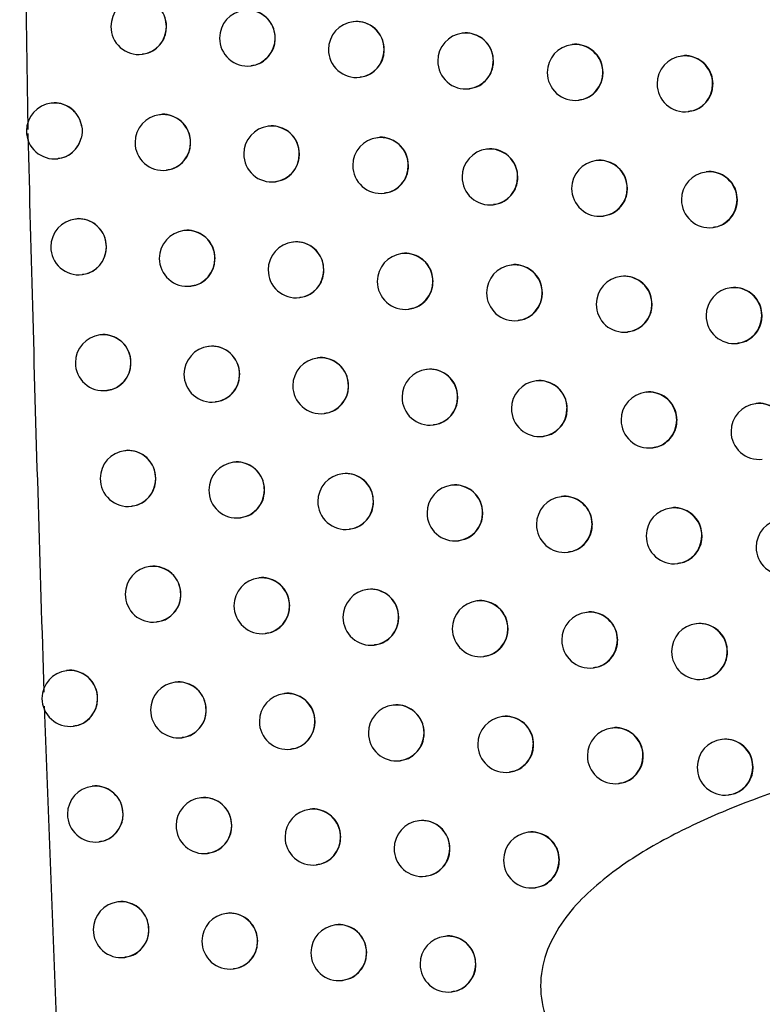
# Model space of a CAD drawing. Header units: millimetres. Extents: x 15231 to 16570, y 10019 to 11489.
# Tile 140 of 206: x 16239 to 16253, y 10614 to 10632. Entities that reach past the tile are written whole.
import ezdxf

# ---------------------------------------------------------------- set-up
doc = ezdxf.new("R2010")
doc.units = ezdxf.units.MM

msp = doc.modelspace()

# ---------------------------------------------------------------- linework, layer by layer
at = {"color": 7, "linetype": 'Continuous', "lineweight": 25}
for p, q in [((16239.235, 10639.983), (16239.379, 10630.043)), ((16245.207, 10631.968), (16245.199, 10631.967)), ((16247.161, 10631.763), (16247.153, 10631.762)), ((16249.12, 10631.559), (16249.112, 10631.558)), ((16241.426, 10631.386), (16241.432, 10631.387)), ((16251.084, 10631.355), (16251.076, 10631.354)), ((16243.37, 10631.18), (16243.376, 10631.181)), ((16245.318, 10630.974), (16245.325, 10630.975)), ((16247.272, 10630.769), (16247.279, 10630.77)), ((16239.807, 10630.512), (16239.798, 10630.511)), ((16249.231, 10630.565), (16249.238, 10630.566)), ((16251.195, 10630.361), (16251.202, 10630.362)), ((16241.746, 10630.305), (16241.738, 10630.304)), ((16243.691, 10630.099), (16243.683, 10630.098)), ((16245.641, 10629.894), (16245.633, 10629.893)), ((16247.596, 10629.689), (16247.588, 10629.688)), ((16239.917, 10629.518), (16239.923, 10629.519)), ((16249.556, 10629.484), (16249.548, 10629.483)), ((16241.857, 10629.311), (16241.863, 10629.312)), ((16251.52, 10629.281), (16251.513, 10629.28)), ((16243.802, 10629.105), (16243.809, 10629.106)), ((16245.752, 10628.9), (16245.759, 10628.9)), ((16247.707, 10628.695), (16247.714, 10628.696)), ((16240.241, 10628.438), (16240.233, 10628.437)), ((16249.667, 10628.49), (16249.674, 10628.491)), ((16242.182, 10628.231), (16242.174, 10628.23)), ((16251.632, 10628.287), (16251.639, 10628.288)), ((16244.128, 10628.025), (16244.12, 10628.024)), ((16246.079, 10627.82), (16246.071, 10627.819)), ((16248.035, 10627.615), (16248.028, 10627.614)), ((16240.352, 10627.444), (16240.358, 10627.445)), ((16249.996, 10627.411), (16249.988, 10627.41)), ((16242.293, 10627.237), (16242.299, 10627.238)), ((16251.962, 10627.207), (16251.954, 10627.206)), ((16244.239, 10627.031), (16244.246, 10627.032)), ((16246.19, 10626.826), (16246.197, 10626.827)), ((16248.147, 10626.621), (16248.153, 10626.622)), ((16240.68, 10626.365), (16240.672, 10626.364)), ((16250.107, 10626.417), (16250.114, 10626.418)), ((16242.623, 10626.158), (16242.614, 10626.157)), ((16252.073, 10626.213), (16252.08, 10626.214)), ((16244.57, 10625.952), (16244.562, 10625.951)), ((16246.522, 10625.747), (16246.514, 10625.746)), ((16248.479, 10625.542), (16248.471, 10625.541)), ((16240.791, 10625.371), (16240.797, 10625.371)), ((16250.441, 10625.338), (16250.433, 10625.337)), ((16242.733, 10625.164), (16242.74, 10625.165)), ((16252.407, 10625.135), (16252.4, 10625.134)), ((16244.681, 10624.958), (16244.688, 10624.959)), ((16246.633, 10624.753), (16246.64, 10624.754)), ((16248.59, 10624.549), (16248.597, 10624.549)), ((16250.552, 10624.344), (16250.559, 10624.345)), ((16241.124, 10624.292), (16241.115, 10624.291)), ((16243.068, 10624.086), (16243.059, 10624.085)), ((16245.016, 10623.88), (16245.008, 10623.879)), ((16246.969, 10623.675), (16246.962, 10623.674)), ((16248.927, 10623.471), (16248.92, 10623.47)), ((16241.234, 10623.298), (16241.241, 10623.299)), ((16250.89, 10623.267), (16250.882, 10623.266)), ((16243.178, 10623.092), (16243.185, 10623.093)), ((16245.127, 10622.887), (16245.134, 10622.887)), ((16247.081, 10622.681), (16247.087, 10622.682)), ((16249.039, 10622.477), (16249.046, 10622.478)), ((16241.572, 10622.221), (16241.564, 10622.22)), ((16251.001, 10622.273), (16251.008, 10622.274)), ((16243.517, 10622.015), (16243.509, 10622.014)), ((16245.467, 10621.809), (16245.459, 10621.808)), ((16247.421, 10621.604), (16247.413, 10621.603)), ((16249.38, 10621.4), (16249.372, 10621.399)), ((16241.683, 10621.227), (16241.689, 10621.228)), ((16251.344, 10621.196), (16251.336, 10621.195)), ((16243.628, 10621.021), (16243.634, 10621.022)), ((16245.578, 10620.816), (16245.584, 10620.816)), ((16247.532, 10620.611), (16247.539, 10620.611)), ((16240.083, 10620.357), (16240.075, 10620.356)), ((16249.491, 10620.406), (16249.498, 10620.407)), ((16242.025, 10620.151), (16242.016, 10620.15)), ((16251.455, 10620.202), (16251.462, 10620.203)), ((16243.971, 10619.945), (16243.963, 10619.944)), ((16239.674, 10619.72), (16240.059, 10609.795)), ((16245.922, 10619.739), (16245.914, 10619.738)), ((16247.877, 10619.535), (16247.869, 10619.534)), ((16240.194, 10619.363), (16240.2, 10619.364)), ((16249.837, 10619.33), (16249.83, 10619.329)), ((16242.135, 10619.157), (16242.142, 10619.158)), ((16251.802, 10619.127), (16251.794, 10619.126)), ((16244.082, 10618.951), (16244.089, 10618.952)), ((16246.033, 10618.746), (16246.04, 10618.746)), ((16247.988, 10618.541), (16247.995, 10618.542)), ((16249.949, 10618.336), (16249.956, 10618.337)), ((16240.539, 10618.288), (16240.531, 10618.287)), ((16242.482, 10618.082), (16242.474, 10618.081)), ((16251.913, 10618.133), (16251.92, 10618.134)), ((16244.43, 10617.876), (16244.421, 10617.875)), ((16246.382, 10617.67), (16246.374, 10617.669)), ((16248.338, 10617.466), (16248.33, 10617.465)), ((16240.65, 10617.294), (16240.656, 10617.295)), ((16242.593, 10617.088), (16242.599, 10617.088)), ((16244.54, 10616.882), (16244.547, 10616.883)), ((16246.493, 10616.677), (16246.499, 10616.677)), ((16248.449, 10616.472), (16248.456, 10616.473)), ((16241, 10616.219), (16240.991, 10616.218)), ((16242.944, 10616.013), (16242.936, 10616.012)), ((16244.893, 10615.808), (16244.885, 10615.807)), ((16246.846, 10615.602), (16246.838, 10615.601)), ((16241.11, 10615.226), (16241.117, 10615.226)), ((16243.055, 10615.019), (16243.061, 10615.02)), ((16245.004, 10614.814), (16245.01, 10614.815)), ((16246.957, 10614.609), (16246.964, 10614.609))]:
    msp.add_line(p, q, dxfattribs=at)
for centre, radius, start, end in [((16241.366, 10631.883), 0.5, 96.8344, 180), ((16241.363, 10631.885), 0.498, 359.7837, 96.4942), ((16243.31, 10631.676), 0.5, 96.8344, 180), ((16243.307, 10631.678), 0.498, 359.7837, 96.4942), ((16245.259, 10631.471), 0.5, 96.8344, 180), ((16245.256, 10631.473), 0.498, 359.7837, 96.4942), ((16241.366, 10631.883), 0.5, 180, 276.8344), ((16241.364, 10631.879), 0.496, 277.0815, 0.4598), ((16247.213, 10631.266), 0.5, 96.8344, 180), ((16247.21, 10631.268), 0.498, 359.7837, 96.4942), ((16243.31, 10631.676), 0.5, 180, 276.8344), ((16243.308, 10631.672), 0.496, 277.0815, 0.4598), ((16249.172, 10631.061), 0.5, 96.8344, 180), ((16249.168, 10631.063), 0.498, 359.7837, 96.4942), ((16245.259, 10631.471), 0.5, 180, 276.8344), ((16245.257, 10631.467), 0.496, 277.0815, 0.4598), ((16247.213, 10631.266), 0.5, 180, 276.8344), ((16247.211, 10631.262), 0.496, 277.0815, 0.4598), ((16251.136, 10630.857), 0.5, 96.8344, 180), ((16251.132, 10630.859), 0.498, 359.7837, 96.4942), ((16249.172, 10631.061), 0.5, 180, 276.8344), ((16249.17, 10631.057), 0.496, 277.0815, 0.4598), ((16251.136, 10630.857), 0.5, 180, 276.8344), ((16251.134, 10630.853), 0.496, 277.0815, 0.4598), ((16239.857, 10630.014), 0.5, 96.8344, 180), ((16239.855, 10630.018), 0.497, 10.1929, 96.5749), ((16241.798, 10629.808), 0.5, 96.8344, 180), ((16241.794, 10629.81), 0.498, 359.7837, 96.4942), ((16239.857, 10630.014), 0.5, 180, 276.8344), ((16243.743, 10629.602), 0.5, 96.8344, 180), ((16243.739, 10629.604), 0.498, 359.7837, 96.4942), ((16239.857, 10630.009), 0.494, 276.9916, 345.3992), ((16241.798, 10629.808), 0.5, 180, 276.8344), ((16241.796, 10629.804), 0.496, 277.0815, 0.4598), ((16245.693, 10629.396), 0.5, 96.8344, 180), ((16245.689, 10629.398), 0.498, 359.7837, 96.4942), ((16247.648, 10629.191), 0.5, 96.8344, 180), ((16247.644, 10629.193), 0.498, 359.7837, 96.4942), ((16243.743, 10629.602), 0.5, 180, 276.8344), ((16243.741, 10629.598), 0.496, 277.0815, 0.4598), ((16249.608, 10628.987), 0.5, 96.8344, 180), ((16249.604, 10628.989), 0.498, 359.7837, 96.4942), ((16245.693, 10629.396), 0.5, 180, 276.8344), ((16245.691, 10629.392), 0.496, 277.0815, 0.4598), ((16251.572, 10628.783), 0.5, 96.8344, 180), ((16251.569, 10628.785), 0.498, 359.7837, 96.4942), ((16247.648, 10629.191), 0.5, 180, 276.8344), ((16247.646, 10629.187), 0.496, 277.0815, 0.4598), ((16249.608, 10628.987), 0.5, 180, 276.8344), ((16249.606, 10628.983), 0.496, 277.0815, 0.4598), ((16251.572, 10628.783), 0.5, 180, 276.8344), ((16251.571, 10628.779), 0.496, 277.0815, 0.4598), ((16240.292, 10627.94), 0.5, 96.8344, 180), ((16240.289, 10627.942), 0.498, 359.7837, 96.4942), ((16242.233, 10627.734), 0.5, 96.8344, 180), ((16242.23, 10627.736), 0.498, 359.7837, 96.4942), ((16244.177, 10627.53), 0.498, 359.7837, 96.4942), ((16240.292, 10627.94), 0.5, 180, 276.8344), ((16240.29, 10627.936), 0.496, 277.0815, 0.4598), ((16244.18, 10627.528), 0.5, 96.8344, 180), ((16242.233, 10627.734), 0.5, 180, 276.8344), ((16242.232, 10627.73), 0.496, 277.0815, 0.4598), ((16246.131, 10627.322), 0.5, 96.8344, 180), ((16246.128, 10627.324), 0.498, 359.7837, 96.4942), ((16244.18, 10627.528), 0.5, 180, 276.8344), ((16244.178, 10627.524), 0.496, 277.0815, 0.4598), ((16248.087, 10627.118), 0.5, 96.8344, 180), ((16248.084, 10627.12), 0.498, 359.7837, 96.4942), ((16246.131, 10627.322), 0.5, 180, 276.8344), ((16246.129, 10627.318), 0.496, 277.0815, 0.4598), ((16250.048, 10626.913), 0.5, 96.8344, 180), ((16250.045, 10626.915), 0.498, 359.7837, 96.4942), ((16252.014, 10626.71), 0.5, 96.8344, 180), ((16252.01, 10626.712), 0.498, 359.7837, 96.4942), ((16248.087, 10627.118), 0.5, 180, 276.8344), ((16248.085, 10627.114), 0.496, 277.0815, 0.4598), ((16250.048, 10626.913), 0.5, 180, 276.8344), ((16250.046, 10626.909), 0.496, 277.0815, 0.4598), ((16252.014, 10626.71), 0.5, 180, 276.8344), ((16252.012, 10626.706), 0.496, 277.0815, 0.4598), ((16240.731, 10625.867), 0.5, 96.8344, 180), ((16240.728, 10625.869), 0.498, 359.7837, 96.4942), ((16242.674, 10625.661), 0.5, 96.8344, 180), ((16242.671, 10625.663), 0.498, 359.7837, 96.4942), ((16244.621, 10625.455), 0.5, 96.8344, 180), ((16244.618, 10625.457), 0.498, 359.7837, 96.4942), ((16240.731, 10625.867), 0.5, 180, 276.8344), ((16240.73, 10625.863), 0.496, 277.0815, 0.4598), ((16246.574, 10625.25), 0.5, 96.8344, 180), ((16246.571, 10625.252), 0.498, 359.7837, 96.4942), ((16242.674, 10625.661), 0.5, 180, 276.8344), ((16242.672, 10625.657), 0.496, 277.0815, 0.4598), ((16244.621, 10625.455), 0.5, 180, 276.8344), ((16244.62, 10625.451), 0.496, 277.0815, 0.4598), ((16248.531, 10625.045), 0.5, 96.8344, 180), ((16248.528, 10625.047), 0.498, 359.7837, 96.4942), ((16246.574, 10625.25), 0.5, 180, 276.8344), ((16246.572, 10625.246), 0.496, 277.0815, 0.4598), ((16250.493, 10624.841), 0.5, 96.8344, 180), ((16250.489, 10624.843), 0.498, 359.7837, 96.4942), ((16248.531, 10625.045), 0.5, 180, 276.8344), ((16248.529, 10625.041), 0.496, 277.0815, 0.4598), ((16252.459, 10624.637), 0.5, 96.8344, 180), ((16252.456, 10624.639), 0.498, 359.7837, 96.4942), ((16250.493, 10624.841), 0.5, 180, 276.8344), ((16250.491, 10624.837), 0.496, 277.0815, 0.4598), ((16252.459, 10624.637), 0.5, 180, 276.8344), ((16241.175, 10623.795), 0.5, 96.8344, 180), ((16241.172, 10623.797), 0.498, 359.7837, 96.4942), ((16243.119, 10623.589), 0.5, 96.8344, 180), ((16243.116, 10623.591), 0.498, 359.7837, 96.4942), ((16245.068, 10623.383), 0.5, 96.8344, 180), ((16245.064, 10623.385), 0.498, 359.7837, 96.4942), ((16241.175, 10623.795), 0.5, 180, 276.8344), ((16241.173, 10623.791), 0.496, 277.0815, 0.4598), ((16247.021, 10623.178), 0.5, 96.8344, 180), ((16247.018, 10623.18), 0.498, 359.7837, 96.4942), ((16243.119, 10623.589), 0.5, 180, 276.8344), ((16243.117, 10623.585), 0.496, 277.0815, 0.4598), ((16248.979, 10622.973), 0.5, 96.8344, 180), ((16248.976, 10622.975), 0.498, 359.7837, 96.4942), ((16245.068, 10623.383), 0.5, 180, 276.8344), ((16245.066, 10623.379), 0.496, 277.0815, 0.4598), ((16247.021, 10623.178), 0.5, 180, 276.8344), ((16247.019, 10623.174), 0.496, 277.0815, 0.4598), ((16250.942, 10622.769), 0.5, 96.8344, 180), ((16250.939, 10622.771), 0.498, 359.7837, 96.4942), ((16248.979, 10622.973), 0.5, 180, 276.8344), ((16248.977, 10622.969), 0.496, 277.0815, 0.4598), ((16252.909, 10622.566), 0.5, 96.8344, 180), ((16250.942, 10622.769), 0.5, 180, 276.8344), ((16250.94, 10622.765), 0.496, 277.0815, 0.4598), ((16252.909, 10622.566), 0.5, 180, 276.8344), ((16241.623, 10621.724), 0.5, 96.8344, 180), ((16241.62, 10621.725), 0.498, 359.7837, 96.4942), ((16243.568, 10621.518), 0.5, 96.8344, 180), ((16243.565, 10621.519), 0.498, 359.7837, 96.4942), ((16241.623, 10621.724), 0.5, 180, 276.8344), ((16241.621, 10621.72), 0.496, 277.0815, 0.4598), ((16245.518, 10621.312), 0.5, 96.8344, 180), ((16245.515, 10621.314), 0.498, 359.7837, 96.4942), ((16243.568, 10621.518), 0.5, 180, 276.8344), ((16243.567, 10621.514), 0.496, 277.0815, 0.4598), ((16247.473, 10621.107), 0.5, 96.8344, 180), ((16247.47, 10621.109), 0.498, 359.7837, 96.4942), ((16249.432, 10620.903), 0.5, 96.8344, 180), ((16249.429, 10620.905), 0.498, 359.7837, 96.4942), ((16245.518, 10621.312), 0.5, 180, 276.8344), ((16245.517, 10621.308), 0.496, 277.0815, 0.4598), ((16251.396, 10620.699), 0.5, 96.8344, 180), ((16251.392, 10620.701), 0.498, 359.7837, 96.4942), ((16247.473, 10621.107), 0.5, 180, 276.8344), ((16247.471, 10621.103), 0.496, 277.0815, 0.4598), ((16249.432, 10620.903), 0.5, 180, 276.8344), ((16249.43, 10620.899), 0.496, 277.0815, 0.4598), ((16251.396, 10620.699), 0.5, 180, 276.8344), ((16251.394, 10620.695), 0.496, 277.0815, 0.4598), ((16240.134, 10619.86), 0.5, 96.8344, 180), ((16240.131, 10619.862), 0.498, 359.7837, 96.4942), ((16242.076, 10619.653), 0.5, 96.8344, 180), ((16242.073, 10619.655), 0.498, 359.7837, 96.4942), ((16244.022, 10619.447), 0.5, 96.8344, 180), ((16244.019, 10619.449), 0.498, 359.7837, 96.4942), ((16240.134, 10619.86), 0.5, 180, 276.8344), ((16240.133, 10619.856), 0.496, 277.0815, 0.4598), ((16242.076, 10619.653), 0.5, 180, 276.8344), ((16242.074, 10619.649), 0.496, 277.0815, 0.4598), ((16245.973, 10619.242), 0.5, 96.8344, 180), ((16245.97, 10619.244), 0.498, 359.7837, 96.4942), ((16244.022, 10619.447), 0.5, 180, 276.8344), ((16244.021, 10619.443), 0.496, 277.0815, 0.4598), ((16247.929, 10619.037), 0.5, 96.8344, 180), ((16247.926, 10619.039), 0.498, 359.7837, 96.4942), ((16245.973, 10619.242), 0.5, 180, 276.8344), ((16245.972, 10619.238), 0.496, 277.0815, 0.4598), ((16249.889, 10618.833), 0.5, 96.8344, 180), ((16249.886, 10618.835), 0.498, 359.7837, 96.4942), ((16251.854, 10618.629), 0.5, 96.8344, 180), ((16251.851, 10618.631), 0.498, 359.7837, 96.4942), ((16247.929, 10619.037), 0.5, 180, 276.8344), ((16247.927, 10619.033), 0.496, 277.0815, 0.4598), ((16249.889, 10618.833), 0.5, 180, 276.8344), ((16249.887, 10618.829), 0.496, 277.0815, 0.4598), ((16251.854, 10618.629), 0.5, 180, 276.8344), ((16251.852, 10618.625), 0.496, 277.0815, 0.4598), ((16240.59, 10617.79), 0.5, 96.8344, 180), ((16240.587, 10617.792), 0.498, 359.7837, 96.4942), ((16242.533, 10617.584), 0.5, 96.8344, 180), ((16242.53, 10617.586), 0.498, 359.7837, 96.4942), ((16244.481, 10617.378), 0.5, 96.8344, 180), ((16244.478, 10617.38), 0.498, 359.7837, 96.4942), ((16240.59, 10617.79), 0.5, 180, 276.8344), ((16240.589, 10617.786), 0.496, 277.0815, 0.4598), ((16246.433, 10617.173), 0.5, 96.8344, 180), ((16246.43, 10617.175), 0.498, 359.7837, 96.4942), ((16242.533, 10617.584), 0.5, 180, 276.8344), ((16242.532, 10617.58), 0.496, 277.0815, 0.4598), ((16248.39, 10616.968), 0.5, 96.8344, 180), ((16248.386, 10616.97), 0.498, 359.7837, 96.4942), ((16244.481, 10617.378), 0.5, 180, 276.8344), ((16244.479, 10617.374), 0.496, 277.0815, 0.4598), ((16246.433, 10617.173), 0.5, 180, 276.8344), ((16246.431, 10617.169), 0.496, 277.0815, 0.4598), ((16248.39, 10616.968), 0.5, 180, 276.8344), ((16248.388, 10616.964), 0.496, 277.0815, 0.4598), ((16241.051, 10615.722), 0.5, 96.8344, 180), ((16241.048, 10615.724), 0.498, 359.7837, 96.4942), ((16242.995, 10615.516), 0.5, 96.8344, 180), ((16242.992, 10615.518), 0.498, 359.7837, 96.4942), ((16241.051, 10615.722), 0.5, 180, 276.8344), ((16241.049, 10615.718), 0.496, 277.0815, 0.4598), ((16244.944, 10615.31), 0.5, 96.8344, 180), ((16244.941, 10615.312), 0.498, 359.7837, 96.4942), ((16246.897, 10615.105), 0.5, 96.8344, 180), ((16246.894, 10615.107), 0.498, 359.7837, 96.4942), ((16242.995, 10615.516), 0.5, 180, 276.8344), ((16242.994, 10615.512), 0.496, 277.0815, 0.4598), ((16244.944, 10615.31), 0.5, 180, 276.8344), ((16244.942, 10615.306), 0.496, 277.0815, 0.4598), ((16246.897, 10615.105), 0.5, 180, 276.8344), ((16246.896, 10615.101), 0.496, 277.0815, 0.4598)]:
    msp.add_arc(centre, radius, start, end, dxfattribs=at)
for points in [[(16257.924, 10621.957), (16252.127, 10648.318), (16247.406, 10674.866), (16243.76, 10701.601)], [(16240.343, 10630.105), (16240.357, 10630.032), (16240.354, 10629.956), (16240.335, 10629.884)]]:
    msp.add_open_spline(points, degree=3, dxfattribs=at)
for points, knots in [([(16244.841, 10693.969), (16246.641, 10681.482), (16248.678, 10669.028), (16253.224, 10644.19), (16255.731, 10631.819), (16258.473, 10619.498)], [0, 0, 0, 0, 0.5, 0.5, 1, 1, 1, 1]), ([(16241.861, 10631.883), (16241.856, 10631.939), (16241.845, 10632.051), (16241.761, 10632.2), (16241.637, 10632.315), (16241.484, 10632.376), (16241.369, 10632.396), (16241.316, 10632.38), (16241.315, 10632.38)], [0, 0, 0, 0, 0.198777, 0.39754, 0.596674, 0.796564, 0.997179, 1, 1, 1, 1]), ([(16243.807, 10631.677), (16243.801, 10631.733), (16243.79, 10631.845), (16243.706, 10631.994), (16243.581, 10632.11), (16243.428, 10632.17), (16243.313, 10632.19), (16243.259, 10632.174), (16243.259, 10632.174)], [0, 0, 0, 0, 0.199123, 0.3982375, 0.5975932, 0.7974418, 0.9977671, 1, 1, 1, 1]), ([(16245.757, 10631.471), (16245.751, 10631.527), (16245.74, 10631.64), (16245.655, 10631.789), (16245.531, 10631.904), (16245.376, 10631.964), (16245.261, 10631.984), (16245.208, 10631.968), (16245.208, 10631.968)], [0, 0, 0, 0, 0.199397, 0.398788, 0.598321, 0.79814, 0.998239, 1, 1, 1, 1]), ([(16241.431, 10631.393), (16241.468, 10631.398), (16241.56, 10631.409), (16241.689, 10631.49), (16241.798, 10631.617), (16241.854, 10631.757), (16241.859, 10631.848), (16241.861, 10631.883)], [0, 0, 0, 0, 0.157606, 0.391065, 0.623821, 0.85566, 1, 1, 1, 1]), ([(16247.712, 10631.266), (16247.706, 10631.322), (16247.695, 10631.435), (16247.61, 10631.584), (16247.485, 10631.699), (16247.33, 10631.759), (16247.215, 10631.779), (16247.162, 10631.763), (16247.161, 10631.763)], [0, 0, 0, 0, 0.199597, 0.399191, 0.598854, 0.798653, 0.998587, 1, 1, 1, 1]), ([(16243.375, 10631.187), (16243.412, 10631.191), (16243.504, 10631.203), (16243.634, 10631.284), (16243.743, 10631.411), (16243.799, 10631.551), (16243.805, 10631.642), (16243.807, 10631.677)], [0, 0, 0, 0, 0.157928, 0.390915, 0.623429, 0.85534, 1, 1, 1, 1]), ([(16249.672, 10631.062), (16249.666, 10631.118), (16249.655, 10631.231), (16249.57, 10631.38), (16249.444, 10631.495), (16249.289, 10631.555), (16249.174, 10631.574), (16249.12, 10631.559), (16249.12, 10631.559)], [0, 0, 0, 0, 0.199723, 0.399445, 0.599189, 0.798975, 0.998803, 1, 1, 1, 1]), ([(16245.324, 10630.981), (16245.361, 10630.986), (16245.454, 10630.997), (16245.583, 10631.078), (16245.693, 10631.205), (16245.749, 10631.345), (16245.755, 10631.436), (16245.757, 10631.471)], [0, 0, 0, 0, 0.158193, 0.390808, 0.62313, 0.855097, 1, 1, 1, 1]), ([(16247.278, 10630.776), (16247.316, 10630.781), (16247.408, 10630.792), (16247.538, 10630.873), (16247.648, 10631.001), (16247.704, 10631.14), (16247.71, 10631.231), (16247.712, 10631.266)], [0, 0, 0, 0, 0.158389, 0.390728, 0.62291, 0.854921, 1, 1, 1, 1]), ([(16251.637, 10630.858), (16251.631, 10630.915), (16251.62, 10631.027), (16251.535, 10631.176), (16251.409, 10631.291), (16251.253, 10631.351), (16251.137, 10631.371), (16251.084, 10631.355), (16251.084, 10631.355)], [0, 0, 0, 0, 0.1997739, 0.3995478, 0.5993226, 0.7990987, 0.9988766, 1, 1, 1, 1]), ([(16249.237, 10630.572), (16249.275, 10630.576), (16249.367, 10630.588), (16249.498, 10630.669), (16249.608, 10630.796), (16249.664, 10630.936), (16249.67, 10631.027), (16249.672, 10631.062)], [0, 0, 0, 0, 0.158502, 0.390662, 0.622759, 0.854803, 1, 1, 1, 1]), ([(16251.201, 10630.368), (16251.239, 10630.373), (16251.332, 10630.384), (16251.462, 10630.465), (16251.573, 10630.592), (16251.629, 10630.732), (16251.635, 10630.823), (16251.637, 10630.858)], [0, 0, 0, 0, 0.1585195, 0.390596, 0.622666, 0.8547372, 1, 1, 1, 1]), ([(16240.343, 10630.105), (16240.338, 10630.13), (16240.32, 10630.21), (16240.252, 10630.331), (16240.128, 10630.447), (16239.976, 10630.508), (16239.861, 10630.528), (16239.808, 10630.512), (16239.807, 10630.511)], [0, 0, 0, 0, 0.101638, 0.324076, 0.547057, 0.771142, 0.996278, 1, 1, 1, 1]), ([(16242.293, 10629.808), (16242.288, 10629.864), (16242.277, 10629.976), (16242.193, 10630.125), (16242.069, 10630.241), (16241.915, 10630.301), (16241.8, 10630.321), (16241.747, 10630.305), (16241.747, 10630.305)], [0, 0, 0, 0, 0.198871, 0.39773, 0.596924, 0.796802, 0.997337, 1, 1, 1, 1]), ([(16239.381, 10629.966), (16239.41, 10628.87), (16239.467, 10626.663), (16239.562, 10623.332), (16239.632, 10621.098), (16239.667, 10619.974)], [0, 0, 0, 0, 0.329101, 0.662434, 1, 1, 1, 1]), ([(16244.239, 10629.602), (16244.234, 10629.658), (16244.223, 10629.77), (16244.139, 10629.92), (16244.014, 10630.035), (16243.86, 10630.095), (16243.745, 10630.115), (16243.692, 10630.099), (16243.691, 10630.099)], [0, 0, 0, 0, 0.199194, 0.398381, 0.597783, 0.797623, 0.997888, 1, 1, 1, 1]), ([(16239.922, 10629.525), (16239.959, 10629.529), (16240.051, 10629.54), (16240.179, 10629.621), (16240.285, 10629.742), (16240.32, 10629.84), (16240.335, 10629.884)], [0, 0, 0, 0, 0.192149, 0.477754, 0.762259, 1, 1, 1, 1]), ([(16241.862, 10629.318), (16241.899, 10629.323), (16241.991, 10629.334), (16242.12, 10629.415), (16242.23, 10629.542), (16242.286, 10629.682), (16242.291, 10629.773), (16242.293, 10629.808)], [0, 0, 0, 0, 0.157689, 0.391019, 0.62371, 0.85557, 1, 1, 1, 1]), ([(16246.191, 10629.397), (16246.185, 10629.453), (16246.174, 10629.565), (16246.089, 10629.714), (16245.964, 10629.83), (16245.81, 10629.89), (16245.695, 10629.909), (16245.642, 10629.893), (16245.641, 10629.893)], [0, 0, 0, 0, 0.199447, 0.39889, 0.598456, 0.798269, 0.998326, 1, 1, 1, 1]), ([(16248.147, 10629.192), (16248.141, 10629.248), (16248.13, 10629.36), (16248.045, 10629.51), (16247.92, 10629.625), (16247.765, 10629.685), (16247.65, 10629.704), (16247.596, 10629.689), (16247.596, 10629.688)], [0, 0, 0, 0, 0.199629, 0.399256, 0.598939, 0.798735, 0.998642, 1, 1, 1, 1]), ([(16243.808, 10629.112), (16243.845, 10629.117), (16243.937, 10629.128), (16244.066, 10629.209), (16244.176, 10629.336), (16244.232, 10629.476), (16244.237, 10629.567), (16244.239, 10629.602)], [0, 0, 0, 0, 0.157993, 0.390883, 0.623347, 0.855275, 1, 1, 1, 1]), ([(16250.108, 10628.988), (16250.103, 10629.044), (16250.091, 10629.156), (16250.006, 10629.306), (16249.88, 10629.421), (16249.725, 10629.481), (16249.609, 10629.5), (16249.556, 10629.484), (16249.556, 10629.484)], [0, 0, 0, 0, 0.199738, 0.399476, 0.59923, 0.799013, 0.998827, 1, 1, 1, 1]), ([(16245.758, 10628.907), (16245.795, 10628.911), (16245.888, 10628.922), (16246.017, 10629.004), (16246.127, 10629.131), (16246.183, 10629.271), (16246.189, 10629.362), (16246.191, 10629.397)], [0, 0, 0, 0, 0.1582402, 0.3907851, 0.6230721, 0.8550512, 1, 1, 1, 1]), ([(16252.074, 10628.784), (16252.069, 10628.84), (16252.057, 10628.953), (16251.972, 10629.102), (16251.846, 10629.217), (16251.69, 10629.277), (16251.574, 10629.296), (16251.521, 10629.28), (16251.521, 10629.28)], [0, 0, 0, 0, 0.199775, 0.39955, 0.599325, 0.799099, 0.998874, 1, 1, 1, 1]), ([(16247.713, 10628.702), (16247.75, 10628.706), (16247.843, 10628.718), (16247.973, 10628.799), (16248.083, 10628.926), (16248.139, 10629.066), (16248.145, 10629.157), (16248.147, 10629.192)], [0, 0, 0, 0, 0.158417, 0.3907111, 0.6228724, 0.8548911, 1, 1, 1, 1]), ([(16249.673, 10628.497), (16249.711, 10628.502), (16249.803, 10628.513), (16249.934, 10628.595), (16250.044, 10628.722), (16250.101, 10628.862), (16250.106, 10628.953), (16250.108, 10628.988)], [0, 0, 0, 0, 0.158512, 0.390648, 0.622737, 0.854787, 1, 1, 1, 1]), ([(16251.638, 10628.294), (16251.676, 10628.298), (16251.769, 10628.31), (16251.899, 10628.391), (16252.01, 10628.518), (16252.067, 10628.658), (16252.072, 10628.749), (16252.074, 10628.784)], [0, 0, 0, 0, 0.158512, 0.390584, 0.622655, 0.854731, 1, 1, 1, 1]), ([(16240.787, 10627.94), (16240.781, 10627.996), (16240.77, 10628.108), (16240.687, 10628.257), (16240.563, 10628.373), (16240.41, 10628.433), (16240.295, 10628.453), (16240.242, 10628.438), (16240.241, 10628.437)], [0, 0, 0, 0, 0.198589, 0.397163, 0.596178, 0.796092, 0.996864, 1, 1, 1, 1]), ([(16242.729, 10627.734), (16242.724, 10627.79), (16242.713, 10627.902), (16242.629, 10628.051), (16242.505, 10628.167), (16242.351, 10628.227), (16242.236, 10628.247), (16242.183, 10628.231), (16242.182, 10628.231)], [0, 0, 0, 0, 0.198959, 0.397907, 0.597157, 0.797024, 0.997485, 1, 1, 1, 1]), ([(16244.677, 10627.528), (16244.671, 10627.584), (16244.66, 10627.697), (16244.576, 10627.846), (16244.451, 10627.961), (16244.297, 10628.021), (16244.182, 10628.041), (16244.129, 10628.025), (16244.129, 10628.025)], [0, 0, 0, 0, 0.1992605, 0.3985144, 0.5979584, 0.7977909, 0.998001, 1, 1, 1, 1]), ([(16240.357, 10627.451), (16240.394, 10627.455), (16240.485, 10627.466), (16240.614, 10627.547), (16240.724, 10627.675), (16240.779, 10627.815), (16240.785, 10627.905), (16240.787, 10627.94)], [0, 0, 0, 0, 0.157435, 0.391147, 0.624036, 0.855837, 1, 1, 1, 1]), ([(16242.298, 10627.244), (16242.335, 10627.249), (16242.427, 10627.26), (16242.557, 10627.341), (16242.666, 10627.468), (16242.722, 10627.608), (16242.727, 10627.699), (16242.729, 10627.734)], [0, 0, 0, 0, 0.157768, 0.390977, 0.623607, 0.855487, 1, 1, 1, 1]), ([(16246.629, 10627.323), (16246.624, 10627.379), (16246.613, 10627.491), (16246.528, 10627.641), (16246.403, 10627.756), (16246.248, 10627.816), (16246.133, 10627.836), (16246.08, 10627.82), (16246.08, 10627.82)], [0, 0, 0, 0, 0.199494, 0.398983, 0.598579, 0.798387, 0.998405, 1, 1, 1, 1]), ([(16244.245, 10627.038), (16244.282, 10627.043), (16244.374, 10627.054), (16244.504, 10627.135), (16244.613, 10627.262), (16244.669, 10627.402), (16244.675, 10627.493), (16244.677, 10627.528)], [0, 0, 0, 0, 0.158055, 0.390854, 0.623272, 0.855214, 1, 1, 1, 1]), ([(16248.587, 10627.118), (16248.581, 10627.174), (16248.57, 10627.287), (16248.485, 10627.436), (16248.359, 10627.551), (16248.204, 10627.611), (16248.089, 10627.631), (16248.036, 10627.615), (16248.035, 10627.615)], [0, 0, 0, 0, 0.199657, 0.399313, 0.599015, 0.798807, 0.998689, 1, 1, 1, 1]), ([(16246.196, 10626.833), (16246.234, 10626.837), (16246.326, 10626.849), (16246.456, 10626.93), (16246.566, 10627.057), (16246.622, 10627.197), (16246.627, 10627.288), (16246.629, 10627.323)], [0, 0, 0, 0, 0.1582832, 0.3907641, 0.6230197, 0.8550096, 1, 1, 1, 1]), ([(16250.549, 10626.914), (16250.543, 10626.97), (16250.532, 10627.083), (16250.447, 10627.232), (16250.321, 10627.347), (16250.165, 10627.407), (16250.05, 10627.427), (16249.996, 10627.411), (16249.996, 10627.411)], [0, 0, 0, 0, 0.199751, 0.399501, 0.599263, 0.799044, 0.998846, 1, 1, 1, 1]), ([(16252.516, 10626.711), (16252.51, 10626.767), (16252.499, 10626.879), (16252.413, 10627.029), (16252.287, 10627.144), (16252.131, 10627.204), (16252.015, 10627.223), (16251.962, 10627.207), (16251.962, 10627.207)], [0, 0, 0, 0, 0.199774, 0.399548, 0.599321, 0.799094, 0.998867, 1, 1, 1, 1]), ([(16248.152, 10626.628), (16248.19, 10626.633), (16248.283, 10626.644), (16248.413, 10626.725), (16248.523, 10626.852), (16248.579, 10626.992), (16248.584, 10627.083), (16248.587, 10627.118)], [0, 0, 0, 0, 0.158442, 0.390696, 0.622838, 0.854865, 1, 1, 1, 1]), ([(16250.113, 10626.424), (16250.151, 10626.429), (16250.244, 10626.44), (16250.374, 10626.521), (16250.485, 10626.648), (16250.541, 10626.788), (16250.547, 10626.879), (16250.549, 10626.914)], [0, 0, 0, 0, 0.158518, 0.390635, 0.622717, 0.854773, 1, 1, 1, 1]), ([(16252.079, 10626.22), (16252.117, 10626.225), (16252.21, 10626.236), (16252.341, 10626.318), (16252.451, 10626.445), (16252.508, 10626.585), (16252.513, 10626.676), (16252.516, 10626.711)], [0, 0, 0, 0, 0.158501, 0.390572, 0.622646, 0.854726, 1, 1, 1, 1]), ([(16241.226, 10625.867), (16241.221, 10625.923), (16241.21, 10626.035), (16241.126, 10626.184), (16241.002, 10626.3), (16240.849, 10626.36), (16240.734, 10626.38), (16240.681, 10626.364), (16240.68, 10626.364)], [0, 0, 0, 0, 0.198694, 0.397374, 0.596455, 0.796356, 0.997038, 1, 1, 1, 1]), ([(16243.17, 10625.661), (16243.165, 10625.717), (16243.154, 10625.829), (16243.069, 10625.978), (16242.945, 10626.094), (16242.792, 10626.154), (16242.677, 10626.174), (16242.623, 10626.158), (16242.623, 10626.158)], [0, 0, 0, 0, 0.199041, 0.398072, 0.597375, 0.797232, 0.997623, 1, 1, 1, 1]), ([(16245.119, 10625.455), (16245.113, 10625.511), (16245.102, 10625.624), (16245.018, 10625.773), (16244.893, 10625.888), (16244.739, 10625.948), (16244.624, 10625.968), (16244.571, 10625.952), (16244.57, 10625.952)], [0, 0, 0, 0, 0.199322, 0.398637, 0.59812, 0.797946, 0.998105, 1, 1, 1, 1]), ([(16240.796, 10625.378), (16240.833, 10625.382), (16240.925, 10625.393), (16241.054, 10625.474), (16241.163, 10625.602), (16241.219, 10625.741), (16241.224, 10625.832), (16241.226, 10625.867)], [0, 0, 0, 0, 0.157526, 0.391094, 0.62391, 0.855735, 1, 1, 1, 1]), ([(16247.072, 10625.25), (16247.067, 10625.306), (16247.056, 10625.419), (16246.971, 10625.568), (16246.846, 10625.683), (16246.691, 10625.743), (16246.576, 10625.763), (16246.523, 10625.747), (16246.522, 10625.747)], [0, 0, 0, 0, 0.199536, 0.399068, 0.59869, 0.798494, 0.998477, 1, 1, 1, 1]), ([(16242.739, 10625.171), (16242.776, 10625.176), (16242.868, 10625.187), (16242.997, 10625.268), (16243.107, 10625.395), (16243.163, 10625.535), (16243.168, 10625.626), (16243.17, 10625.661)], [0, 0, 0, 0, 0.1578419, 0.3909385, 0.623512, 0.8554109, 1, 1, 1, 1]), ([(16244.686, 10624.965), (16244.724, 10624.97), (16244.816, 10624.981), (16244.946, 10625.062), (16245.055, 10625.19), (16245.111, 10625.329), (16245.117, 10625.42), (16245.119, 10625.455)], [0, 0, 0, 0, 0.158111, 0.390827, 0.623203, 0.855159, 1, 1, 1, 1]), ([(16249.031, 10625.046), (16249.025, 10625.102), (16249.014, 10625.214), (16248.929, 10625.364), (16248.803, 10625.479), (16248.648, 10625.539), (16248.533, 10625.558), (16248.48, 10625.542), (16248.479, 10625.542)], [0, 0, 0, 0, 0.199682, 0.399363, 0.599081, 0.79887, 0.998731, 1, 1, 1, 1]), ([(16246.639, 10624.76), (16246.676, 10624.765), (16246.769, 10624.776), (16246.899, 10624.857), (16247.009, 10624.984), (16247.065, 10625.124), (16247.07, 10625.215), (16247.072, 10625.25)], [0, 0, 0, 0, 0.158322, 0.390745, 0.622972, 0.854972, 1, 1, 1, 1]), ([(16250.994, 10624.842), (16250.988, 10624.898), (16250.977, 10625.01), (16250.892, 10625.16), (16250.766, 10625.275), (16250.61, 10625.335), (16250.495, 10625.354), (16250.441, 10625.338), (16250.441, 10625.338)], [0, 0, 0, 0, 0.199761, 0.399521, 0.599289, 0.799068, 0.99886, 1, 1, 1, 1]), ([(16248.596, 10624.555), (16248.634, 10624.56), (16248.726, 10624.571), (16248.857, 10624.653), (16248.967, 10624.78), (16249.023, 10624.92), (16249.029, 10625.011), (16249.031, 10625.046)], [0, 0, 0, 0, 0.158463, 0.390681, 0.622807, 0.854841, 1, 1, 1, 1]), ([(16252.961, 10624.638), (16252.956, 10624.695), (16252.945, 10624.807), (16252.859, 10624.956), (16252.733, 10625.071), (16252.577, 10625.131), (16252.461, 10625.151), (16252.408, 10625.135), (16252.407, 10625.135)], [0, 0, 0, 0, 0.199771, 0.399541, 0.599311, 0.799083, 0.998857, 1, 1, 1, 1]), ([(16250.558, 10624.351), (16250.596, 10624.356), (16250.689, 10624.367), (16250.819, 10624.449), (16250.93, 10624.576), (16250.986, 10624.716), (16250.992, 10624.807), (16250.994, 10624.842)], [0, 0, 0, 0, 0.158522, 0.390623, 0.6227, 0.85476, 1, 1, 1, 1]), ([(16241.67, 10623.795), (16241.665, 10623.851), (16241.654, 10623.963), (16241.57, 10624.112), (16241.446, 10624.228), (16241.293, 10624.288), (16241.178, 10624.308), (16241.125, 10624.292), (16241.124, 10624.292)], [0, 0, 0, 0, 0.198793, 0.397572, 0.596716, 0.796603, 0.997202, 1, 1, 1, 1]), ([(16243.615, 10623.589), (16243.61, 10623.645), (16243.599, 10623.757), (16243.515, 10623.906), (16243.39, 10624.022), (16243.237, 10624.082), (16243.121, 10624.102), (16243.068, 10624.086), (16243.068, 10624.086)], [0, 0, 0, 0, 0.199117, 0.398226, 0.597577, 0.797425, 0.997752, 1, 1, 1, 1]), ([(16245.565, 10623.383), (16245.56, 10623.44), (16245.549, 10623.552), (16245.464, 10623.701), (16245.339, 10623.816), (16245.185, 10623.876), (16245.07, 10623.896), (16245.017, 10623.88), (16245.016, 10623.88)], [0, 0, 0, 0, 0.199378, 0.39875, 0.59827, 0.798089, 0.998201, 1, 1, 1, 1]), ([(16241.24, 10623.305), (16241.277, 10623.31), (16241.368, 10623.321), (16241.498, 10623.402), (16241.607, 10623.529), (16241.663, 10623.669), (16241.668, 10623.76), (16241.67, 10623.795)], [0, 0, 0, 0, 0.157611, 0.391045, 0.623793, 0.855641, 1, 1, 1, 1]), ([(16247.52, 10623.178), (16247.514, 10623.235), (16247.503, 10623.347), (16247.418, 10623.496), (16247.293, 10623.612), (16247.138, 10623.671), (16247.023, 10623.691), (16246.97, 10623.675), (16246.969, 10623.675)], [0, 0, 0, 0, 0.199573, 0.399144, 0.598791, 0.798591, 0.998542, 1, 1, 1, 1]), ([(16243.184, 10623.099), (16243.221, 10623.104), (16243.313, 10623.115), (16243.442, 10623.196), (16243.552, 10623.323), (16243.608, 10623.463), (16243.613, 10623.554), (16243.615, 10623.589)], [0, 0, 0, 0, 0.157912, 0.390904, 0.623424, 0.85534, 1, 1, 1, 1]), ([(16249.479, 10622.974), (16249.474, 10623.03), (16249.462, 10623.143), (16249.377, 10623.292), (16249.252, 10623.407), (16249.097, 10623.467), (16248.981, 10623.486), (16248.928, 10623.471), (16248.927, 10623.471)], [0, 0, 0, 0, 0.199704, 0.399406, 0.599138, 0.798924, 0.998767, 1, 1, 1, 1]), ([(16245.133, 10622.893), (16245.17, 10622.898), (16245.262, 10622.909), (16245.392, 10622.99), (16245.502, 10623.118), (16245.558, 10623.257), (16245.563, 10623.348), (16245.565, 10623.383)], [0, 0, 0, 0, 0.158164, 0.3908019, 0.6231399, 0.8551085, 1, 1, 1, 1]), ([(16251.443, 10622.77), (16251.438, 10622.826), (16251.426, 10622.939), (16251.341, 10623.088), (16251.215, 10623.203), (16251.06, 10623.263), (16250.944, 10623.283), (16250.89, 10623.267), (16250.89, 10623.267)], [0, 0, 0, 0, 0.199768, 0.399535, 0.599307, 0.799085, 0.99887, 1, 1, 1, 1]), ([(16247.086, 10622.688), (16247.124, 10622.693), (16247.216, 10622.704), (16247.346, 10622.785), (16247.456, 10622.913), (16247.512, 10623.052), (16247.518, 10623.143), (16247.52, 10623.178)], [0, 0, 0, 0, 0.158357, 0.390727, 0.622928, 0.854938, 1, 1, 1, 1]), ([(16249.044, 10622.484), (16249.082, 10622.488), (16249.175, 10622.5), (16249.305, 10622.581), (16249.415, 10622.708), (16249.472, 10622.848), (16249.477, 10622.939), (16249.479, 10622.974)], [0, 0, 0, 0, 0.15848, 0.390668, 0.62278, 0.85482, 1, 1, 1, 1]), ([(16251.007, 10622.28), (16251.045, 10622.284), (16251.138, 10622.296), (16251.269, 10622.377), (16251.379, 10622.504), (16251.436, 10622.644), (16251.441, 10622.735), (16251.443, 10622.77)], [0, 0, 0, 0, 0.1585223, 0.3906116, 0.6226846, 0.8547503, 1, 1, 1, 1]), ([(16242.119, 10621.724), (16242.113, 10621.78), (16242.102, 10621.892), (16242.018, 10622.041), (16241.894, 10622.157), (16241.741, 10622.217), (16241.626, 10622.237), (16241.573, 10622.221), (16241.572, 10622.221)], [0, 0, 0, 0, 0.198884, 0.397757, 0.596959, 0.796835, 0.997356, 1, 1, 1, 1]), ([(16244.065, 10621.518), (16244.06, 10621.574), (16244.049, 10621.686), (16243.964, 10621.835), (16243.84, 10621.951), (16243.686, 10622.011), (16243.571, 10622.031), (16243.518, 10622.015), (16243.517, 10622.015)], [0, 0, 0, 0, 0.199188, 0.398369, 0.597765, 0.797605, 0.997873, 1, 1, 1, 1]), ([(16241.688, 10621.234), (16241.725, 10621.239), (16241.817, 10621.25), (16241.946, 10621.331), (16242.056, 10621.458), (16242.111, 10621.598), (16242.117, 10621.689), (16242.119, 10621.724)], [0, 0, 0, 0, 0.1576927, 0.3909999, 0.6236844, 0.8555534, 1, 1, 1, 1]), ([(16246.016, 10621.312), (16246.011, 10621.369), (16246, 10621.481), (16245.915, 10621.63), (16245.79, 10621.746), (16245.636, 10621.806), (16245.52, 10621.825), (16245.467, 10621.809), (16245.467, 10621.809)], [0, 0, 0, 0, 0.1994293, 0.3988541, 0.5984069, 0.7982205, 0.9982895, 1, 1, 1, 1]), ([(16243.633, 10621.028), (16243.671, 10621.033), (16243.763, 10621.044), (16243.892, 10621.125), (16244.002, 10621.252), (16244.058, 10621.392), (16244.063, 10621.483), (16244.065, 10621.518)], [0, 0, 0, 0, 0.157977, 0.390872, 0.623344, 0.855275, 1, 1, 1, 1]), ([(16247.972, 10621.108), (16247.966, 10621.164), (16247.955, 10621.276), (16247.87, 10621.426), (16247.745, 10621.541), (16247.59, 10621.601), (16247.475, 10621.62), (16247.422, 10621.604), (16247.421, 10621.604)], [0, 0, 0, 0, 0.199607, 0.399213, 0.598882, 0.798678, 0.9986, 1, 1, 1, 1]), ([(16249.932, 10620.903), (16249.927, 10620.96), (16249.915, 10621.072), (16249.83, 10621.221), (16249.705, 10621.337), (16249.549, 10621.396), (16249.434, 10621.416), (16249.381, 10621.4), (16249.38, 10621.4)], [0, 0, 0, 0, 0.199722, 0.399443, 0.599186, 0.798971, 0.998797, 1, 1, 1, 1]), ([(16245.583, 10620.822), (16245.621, 10620.827), (16245.713, 10620.838), (16245.843, 10620.919), (16245.953, 10621.047), (16246.009, 10621.186), (16246.014, 10621.277), (16246.016, 10621.312)], [0, 0, 0, 0, 0.158213, 0.390779, 0.623082, 0.855062, 1, 1, 1, 1]), ([(16251.897, 10620.7), (16251.892, 10620.756), (16251.88, 10620.868), (16251.795, 10621.018), (16251.669, 10621.133), (16251.513, 10621.192), (16251.397, 10621.212), (16251.344, 10621.196), (16251.344, 10621.196)], [0, 0, 0, 0, 0.1997723, 0.3995445, 0.5993185, 0.7990949, 0.9988742, 1, 1, 1, 1]), ([(16247.538, 10620.617), (16247.576, 10620.622), (16247.668, 10620.633), (16247.798, 10620.715), (16247.908, 10620.842), (16247.964, 10620.982), (16247.97, 10621.073), (16247.972, 10621.108)], [0, 0, 0, 0, 0.158389, 0.390711, 0.622889, 0.854907, 1, 1, 1, 1]), ([(16249.497, 10620.413), (16249.535, 10620.418), (16249.628, 10620.429), (16249.758, 10620.51), (16249.868, 10620.638), (16249.925, 10620.777), (16249.93, 10620.868), (16249.932, 10620.903)], [0, 0, 0, 0, 0.158495, 0.390655, 0.622756, 0.854802, 1, 1, 1, 1]), ([(16251.461, 10620.209), (16251.499, 10620.214), (16251.592, 10620.225), (16251.723, 10620.307), (16251.833, 10620.434), (16251.89, 10620.573), (16251.895, 10620.665), (16251.897, 10620.7)], [0, 0, 0, 0, 0.15852, 0.3906, 0.622672, 0.854742, 1, 1, 1, 1]), ([(16240.199, 10619.37), (16240.236, 10619.375), (16240.327, 10619.386), (16240.456, 10619.467), (16240.566, 10619.594), (16240.62, 10619.734), (16240.635, 10619.881), (16240.61, 10620.028), (16240.53, 10620.177), (16240.405, 10620.292), (16240.252, 10620.353), (16240.137, 10620.373), (16240.084, 10620.357), (16240.083, 10620.357)], [0, 0, 0, 0, 0.072817, 0.180869, 0.288554, 0.395754, 0.462439, 0.569213, 0.675979, 0.782974, 0.890438, 0.998348, 1, 1, 1, 1]), ([(16242.572, 10619.654), (16242.566, 10619.71), (16242.555, 10619.822), (16242.471, 10619.971), (16242.347, 10620.086), (16242.194, 10620.147), (16242.079, 10620.167), (16242.026, 10620.151), (16242.025, 10620.15)], [0, 0, 0, 0, 0.19897, 0.39793, 0.597187, 0.797052, 0.997501, 1, 1, 1, 1]), ([(16244.52, 10619.448), (16244.514, 10619.504), (16244.503, 10619.616), (16244.419, 10619.765), (16244.294, 10619.881), (16244.14, 10619.941), (16244.025, 10619.961), (16243.972, 10619.945), (16243.971, 10619.945)], [0, 0, 0, 0, 0.1992538, 0.3985008, 0.5979396, 0.7977714, 0.9979844, 1, 1, 1, 1]), ([(16246.472, 10619.242), (16246.466, 10619.299), (16246.455, 10619.411), (16246.37, 10619.56), (16246.245, 10619.676), (16246.091, 10619.736), (16245.976, 10619.755), (16245.922, 10619.739), (16245.922, 10619.739)], [0, 0, 0, 0, 0.199476, 0.398949, 0.598532, 0.798341, 0.99837, 1, 1, 1, 1]), ([(16242.141, 10619.164), (16242.178, 10619.168), (16242.27, 10619.179), (16242.399, 10619.261), (16242.509, 10619.388), (16242.565, 10619.528), (16242.57, 10619.619), (16242.572, 10619.654)], [0, 0, 0, 0, 0.15777, 0.390959, 0.623584, 0.855472, 1, 1, 1, 1]), ([(16244.087, 10618.958), (16244.125, 10618.962), (16244.217, 10618.974), (16244.346, 10619.055), (16244.456, 10619.182), (16244.512, 10619.322), (16244.517, 10619.413), (16244.52, 10619.448)], [0, 0, 0, 0, 0.158038, 0.390843, 0.623269, 0.855215, 1, 1, 1, 1]), ([(16248.428, 10619.038), (16248.423, 10619.094), (16248.412, 10619.206), (16248.327, 10619.356), (16248.201, 10619.471), (16248.046, 10619.531), (16247.931, 10619.55), (16247.878, 10619.535), (16247.877, 10619.534)], [0, 0, 0, 0, 0.199638, 0.399274, 0.598962, 0.798755, 0.998652, 1, 1, 1, 1]), ([(16258.473, 10619.498), (16257.713, 10619.387), (16256.959, 10619.259), (16255.461, 10618.957), (16254.717, 10618.783), (16253.247, 10618.367), (16252.519, 10618.127), (16251.447, 10617.676), (16251.097, 10617.512), (16250.42, 10617.144), (16250.094, 10616.941), (16249.633, 10616.587), (16249.483, 10616.459), (16249.205, 10616.186), (16249.076, 10616.04), (16248.849, 10615.722), (16248.75, 10615.548), (16248.607, 10615.182), (16248.563, 10614.985), (16248.546, 10614.594), (16248.574, 10614.394), (16248.69, 10614.017), (16248.778, 10613.836), (16249.094, 10613.341), (16249.375, 10613.057), (16249.976, 10612.565), (16250.302, 10612.35), (16250.979, 10611.963), (16251.326, 10611.792), (16252.383, 10611.325), (16253.109, 10611.071), (16253.847, 10610.849)], [0, 0, 0, 0, 0.125, 0.125, 0.25, 0.25, 0.375, 0.375, 0.4375, 0.4375, 0.5, 0.5, 0.53125, 0.53125, 0.5625, 0.5625, 0.59375, 0.59375, 0.625, 0.625, 0.65625, 0.65625, 0.6875, 0.6875, 0.75, 0.75, 0.8125, 0.8125, 0.875, 0.875, 1, 1, 1, 1]), ([(16246.039, 10618.752), (16246.076, 10618.757), (16246.168, 10618.768), (16246.298, 10618.849), (16246.408, 10618.977), (16246.464, 10619.116), (16246.47, 10619.207), (16246.472, 10619.242)], [0, 0, 0, 0, 0.158257, 0.390759, 0.623029, 0.85502, 1, 1, 1, 1]), ([(16250.39, 10618.834), (16250.384, 10618.89), (16250.373, 10619.002), (16250.288, 10619.152), (16250.162, 10619.267), (16250.007, 10619.327), (16249.891, 10619.346), (16249.838, 10619.33), (16249.837, 10619.33)], [0, 0, 0, 0, 0.199737, 0.399474, 0.599227, 0.799009, 0.998822, 1, 1, 1, 1]), ([(16252.355, 10618.63), (16252.35, 10618.686), (16252.339, 10618.799), (16252.253, 10618.948), (16252.127, 10619.063), (16251.972, 10619.123), (16251.856, 10619.142), (16251.802, 10619.126), (16251.802, 10619.126)], [0, 0, 0, 0, 0.1997745, 0.399549, 0.5993237, 0.7990987, 0.9988743, 1, 1, 1, 1]), ([(16247.994, 10618.548), (16248.032, 10618.552), (16248.124, 10618.564), (16248.255, 10618.645), (16248.365, 10618.772), (16248.421, 10618.912), (16248.426, 10619.003), (16248.428, 10619.038)], [0, 0, 0, 0, 0.158416, 0.390696, 0.622854, 0.854879, 1, 1, 1, 1]), ([(16249.955, 10618.343), (16249.992, 10618.348), (16250.085, 10618.359), (16250.215, 10618.441), (16250.326, 10618.568), (16250.382, 10618.708), (16250.388, 10618.799), (16250.39, 10618.834)], [0, 0, 0, 0, 0.158505, 0.390643, 0.622734, 0.854786, 1, 1, 1, 1]), ([(16251.919, 10618.14), (16251.957, 10618.144), (16252.05, 10618.156), (16252.181, 10618.237), (16252.291, 10618.364), (16252.348, 10618.504), (16252.353, 10618.595), (16252.355, 10618.63)], [0, 0, 0, 0, 0.158514, 0.390589, 0.622661, 0.854736, 1, 1, 1, 1]), ([(16241.085, 10617.791), (16241.08, 10617.847), (16241.069, 10617.959), (16240.985, 10618.108), (16240.861, 10618.223), (16240.708, 10618.284), (16240.593, 10618.304), (16240.54, 10618.288), (16240.539, 10618.288)], [0, 0, 0, 0, 0.198728, 0.397443, 0.596545, 0.796442, 0.997094, 1, 1, 1, 1]), ([(16243.03, 10617.584), (16243.024, 10617.64), (16243.013, 10617.753), (16242.929, 10617.902), (16242.805, 10618.017), (16242.651, 10618.077), (16242.536, 10618.097), (16242.483, 10618.081), (16242.482, 10618.081)], [0, 0, 0, 0, 0.1990506, 0.3980918, 0.5973998, 0.7972547, 0.9976358, 1, 1, 1, 1]), ([(16244.978, 10617.379), (16244.973, 10617.435), (16244.962, 10617.547), (16244.877, 10617.696), (16244.753, 10617.812), (16244.598, 10617.872), (16244.483, 10617.891), (16244.43, 10617.876), (16244.43, 10617.875)], [0, 0, 0, 0, 0.199315, 0.398623, 0.598101, 0.797926, 0.998088, 1, 1, 1, 1]), ([(16240.655, 10617.301), (16240.692, 10617.305), (16240.784, 10617.316), (16240.913, 10617.397), (16241.022, 10617.525), (16241.078, 10617.665), (16241.083, 10617.756), (16241.085, 10617.791)], [0, 0, 0, 0, 0.1575498, 0.3910676, 0.6238624, 0.8557, 1, 1, 1, 1]), ([(16246.932, 10617.174), (16246.926, 10617.23), (16246.915, 10617.342), (16246.83, 10617.491), (16246.705, 10617.607), (16246.551, 10617.667), (16246.435, 10617.686), (16246.382, 10617.67), (16246.382, 10617.67)], [0, 0, 0, 0, 0.199519, 0.399035, 0.598646, 0.79845, 0.998444, 1, 1, 1, 1]), ([(16242.598, 10617.095), (16242.635, 10617.099), (16242.727, 10617.11), (16242.857, 10617.191), (16242.966, 10617.319), (16243.022, 10617.458), (16243.028, 10617.549), (16243.03, 10617.584)], [0, 0, 0, 0, 0.157842, 0.390922, 0.623492, 0.855398, 1, 1, 1, 1]), ([(16248.889, 10616.969), (16248.884, 10617.025), (16248.873, 10617.138), (16248.788, 10617.287), (16248.662, 10617.402), (16248.507, 10617.462), (16248.392, 10617.481), (16248.338, 10617.466), (16248.338, 10617.466)], [0, 0, 0, 0, 0.199665, 0.399328, 0.599034, 0.798824, 0.998698, 1, 1, 1, 1]), ([(16244.546, 10616.889), (16244.583, 10616.893), (16244.676, 10616.905), (16244.805, 10616.986), (16244.915, 10617.113), (16244.971, 10617.253), (16244.976, 10617.344), (16244.978, 10617.379)], [0, 0, 0, 0, 0.158095, 0.390817, 0.623201, 0.855161, 1, 1, 1, 1]), ([(16246.498, 10616.683), (16246.536, 10616.688), (16246.628, 10616.699), (16246.758, 10616.781), (16246.868, 10616.908), (16246.924, 10617.047), (16246.93, 10617.139), (16246.932, 10617.174)], [0, 0, 0, 0, 0.158298, 0.39074, 0.622981, 0.854982, 1, 1, 1, 1]), ([(16248.455, 10616.479), (16248.493, 10616.483), (16248.585, 10616.495), (16248.715, 10616.576), (16248.825, 10616.703), (16248.882, 10616.843), (16248.887, 10616.934), (16248.889, 10616.969)], [0, 0, 0, 0, 0.15844, 0.390682, 0.622822, 0.854855, 1, 1, 1, 1]), ([(16241.546, 10615.722), (16241.541, 10615.778), (16241.53, 10615.89), (16241.446, 10616.039), (16241.322, 10616.155), (16241.169, 10616.215), (16241.054, 10616.235), (16241.001, 10616.219), (16241, 10616.219)], [0, 0, 0, 0, 0.198823, 0.397634, 0.596797, 0.79668, 0.997252, 1, 1, 1, 1]), ([(16243.492, 10615.516), (16243.486, 10615.572), (16243.475, 10615.685), (16243.391, 10615.834), (16243.267, 10615.949), (16243.113, 10616.009), (16242.998, 10616.029), (16242.945, 10616.013), (16242.944, 10616.013)], [0, 0, 0, 0, 0.199125, 0.398242, 0.597598, 0.797444, 0.997762, 1, 1, 1, 1]), ([(16241.116, 10615.233), (16241.153, 10615.237), (16241.245, 10615.248), (16241.374, 10615.329), (16241.483, 10615.457), (16241.539, 10615.596), (16241.544, 10615.687), (16241.546, 10615.722)], [0, 0, 0, 0, 0.157633, 0.39102, 0.623749, 0.855609, 1, 1, 1, 1]), ([(16245.442, 10615.311), (16245.436, 10615.367), (16245.425, 10615.479), (16245.34, 10615.628), (16245.216, 10615.744), (16245.061, 10615.804), (16244.946, 10615.823), (16244.893, 10615.807), (16244.893, 10615.807)], [0, 0, 0, 0, 0.199371, 0.398736, 0.59825, 0.798068, 0.998184, 1, 1, 1, 1]), ([(16247.396, 10615.106), (16247.39, 10615.162), (16247.379, 10615.274), (16247.294, 10615.423), (16247.169, 10615.539), (16247.015, 10615.599), (16246.899, 10615.618), (16246.846, 10615.602), (16246.846, 10615.602)], [0, 0, 0, 0, 0.199558, 0.399114, 0.59875, 0.79855, 0.998511, 1, 1, 1, 1]), ([(16243.06, 10615.026), (16243.097, 10615.031), (16243.189, 10615.042), (16243.319, 10615.123), (16243.428, 10615.25), (16243.484, 10615.39), (16243.49, 10615.481), (16243.492, 10615.516)], [0, 0, 0, 0, 0.15791, 0.390888, 0.623406, 0.855329, 1, 1, 1, 1]), ([(16245.009, 10614.821), (16245.046, 10614.825), (16245.139, 10614.836), (16245.268, 10614.918), (16245.378, 10615.045), (16245.434, 10615.185), (16245.44, 10615.276), (16245.442, 10615.311)], [0, 0, 0, 0, 0.158147, 0.390793, 0.623138, 0.85511, 1, 1, 1, 1]), ([(16246.962, 10614.616), (16247, 10614.62), (16247.092, 10614.631), (16247.222, 10614.713), (16247.332, 10614.84), (16247.389, 10614.98), (16247.394, 10615.071), (16247.396, 10615.106)], [0, 0, 0, 0, 0.1583342, 0.390723, 0.6229372, 0.8549471, 1, 1, 1, 1])]:
    msp.add_open_spline(points, degree=3, knots=knots, dxfattribs=at)

doc.saveas('drawing.dxf')
